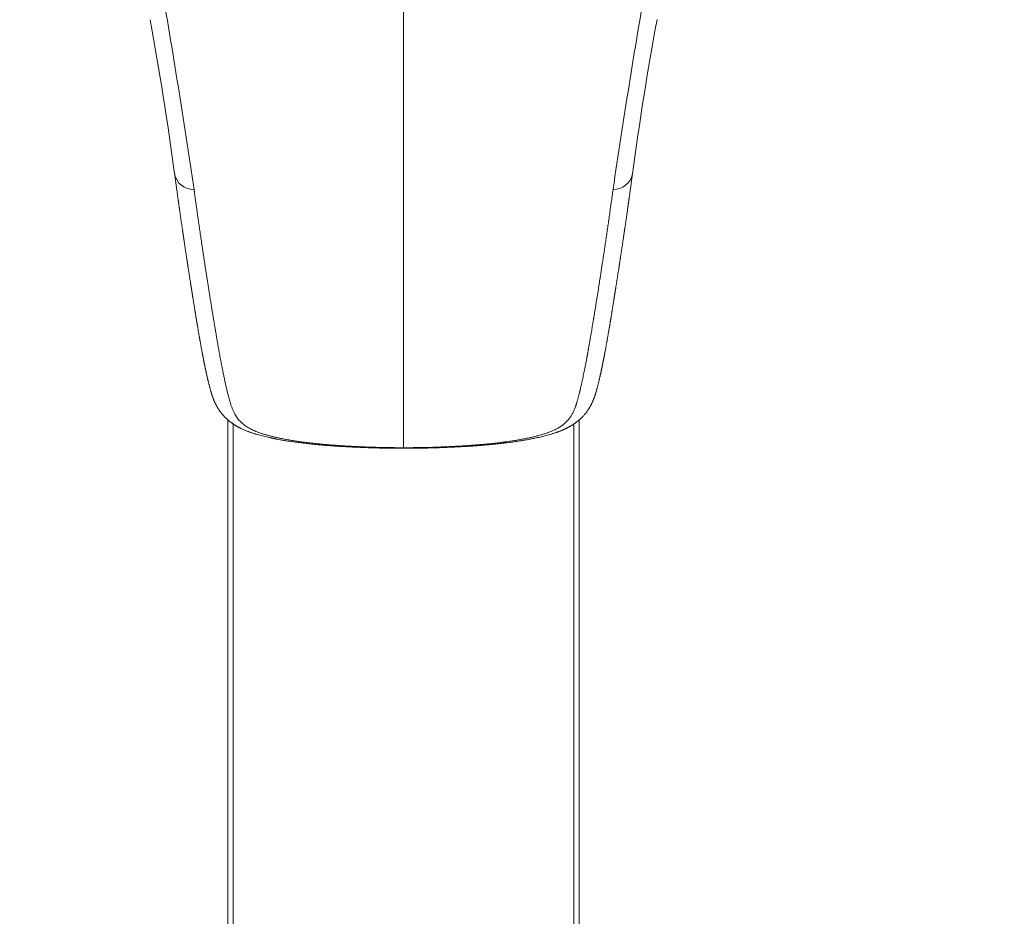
# Model space of a CAD drawing. Header units: millimetres. Extents: x 102382 to 164490, y 45733 to 103316.
# Tile 43 of 183: x 134833 to 134904, y 54650 to 54714. Entities that reach past the tile are written whole.
import ezdxf

# ---------------------------------------------------------------- set-up
doc = ezdxf.new("R2010")
doc.units = ezdxf.units.MM
doc.layers.add('_SA-PORAND_hatch', color=254, linetype='Continuous', lineweight=9, true_color=0xbebebe)
doc.layers.add('_SA-SANTEHN', color=7, linetype='Continuous', lineweight=0, true_color=0x4c5f99)

msp = doc.modelspace()

# ---------------------------------------------------------------- hatches: boundary and pattern name
at = {"layer": '_SA-PORAND_hatch', "true_color": 0xb7c7cc}
h = msp.add_hatch(dxfattribs=at)
h.set_pattern_fill('Grid', color=9, scale=1000, style=0, pattern_type=2)
h.set_pattern_definition([(0, (0, 0), (0, 250), []), (90, (0, 0), (-250, 2e-14), [])])
h.paths.add_polyline_path([(134390, 53889.999), (135330.631, 53889.999), (135330.631, 54889.999), (134390, 54889.999)], flags=0)

# ---------------------------------------------------------------- linework, layer by layer
at = {"layer": '_SA-SANTEHN', "lineweight": 0}
for p, q in [((134860.315, 54732.676), (134860.315, 54683.309)), ((134847.665, 54547.403), (134847.665, 54685.306)), ((134848.04, 54685.021), (134848.04, 54547.403)), ((134872.591, 54547.403), (134872.591, 54685.021)), ((134872.965, 54685.306), (134872.965, 54547.403))]:
    msp.add_line(p, q, dxfattribs=at)
at = {"layer": '_SA-SANTEHN', "lineweight": 0, "extrusion": (0, 0, -1)}
for centre, radius, start, end in [((-134201.438, 54606.521), 650.814, 170.237651, 171.57116), ((-134613.256, 54672.005), 232.647, 169.56628, 172.33635), ((-135107.699, 54671.955), 232.975, 7.66528, 10.43458), ((-134845.156, 54703.272), 1.356, 267.1647, 349.71967), ((-134847.41, 54683.305), 12.906, 179.98069, 180.16525)]:
    msp.add_arc(centre, radius, start, end, dxfattribs=at)
at = {"layer": '_SA-SANTEHN', "lineweight": 0}
for centre, radius, start, end in [((135530.656, 54604.686), 662.424, 170.249335, 171.559473), ((134875.473, 54703.269), 1.352, 267.23258, 349.88051)]:
    msp.add_arc(centre, radius, start, end, dxfattribs=at)
for points, knots in [([(134843.822, 54703.03), (134843.824, 54703.015), (134843.835, 54702.935), (134843.854, 54702.792), (134843.88, 54702.605), (134843.904, 54702.428), (134843.927, 54702.26), (134843.949, 54702.101), (134843.97, 54701.952), (134843.988, 54701.821), (134844.004, 54701.708), (134844.018, 54701.61), (134844.031, 54701.518), (134844.043, 54701.431), (134844.054, 54701.351), (134844.064, 54701.276), (134844.074, 54701.21), (134844.082, 54701.149), (134844.09, 54701.095), (134844.097, 54701.048), (134844.102, 54701.011), (134844.106, 54700.983), (134844.109, 54700.957), (134844.114, 54700.927), (134844.119, 54700.889), (134844.125, 54700.846), (134844.132, 54700.797), (134844.14, 54700.743), (134844.148, 54700.684), (134844.157, 54700.623), (134844.165, 54700.562), (134844.174, 54700.501), (134844.183, 54700.44), (134844.206, 54700.279), (134844.243, 54700.018), (134844.295, 54699.657), (134844.333, 54699.395), (134844.358, 54699.228), (134844.368, 54699.159), (134844.378, 54699.09), (134844.388, 54699.024), (134844.397, 54698.963), (134844.405, 54698.909), (134844.411, 54698.865), (134844.416, 54698.83), (134844.42, 54698.802), (134844.424, 54698.779), (134844.427, 54698.757), (134844.431, 54698.73), (134844.436, 54698.695), (134844.442, 54698.655), (134844.449, 54698.61), (134844.456, 54698.562), (134844.464, 54698.509), (134844.472, 54698.453), (134844.48, 54698.396), (134844.489, 54698.34), (134844.497, 54698.285), (134844.51, 54698.193), (134844.529, 54698.065), (134844.555, 54697.895), (134844.581, 54697.723), (134844.607, 54697.551), (134844.628, 54697.407), (134844.646, 54697.292), (134844.659, 54697.201), (134844.672, 54697.116), (134844.684, 54697.036), (134844.695, 54696.963), (134844.706, 54696.897), (134844.715, 54696.838), (134844.723, 54696.785), (134844.729, 54696.74), (134844.735, 54696.701), (134844.74, 54696.669), (134844.744, 54696.645), (134844.747, 54696.628), (134844.748, 54696.616), (134844.75, 54696.603), (134844.753, 54696.584), (134844.758, 54696.556), (134844.763, 54696.518), (134844.77, 54696.472), (134844.779, 54696.419), (134844.787, 54696.363), (134844.801, 54696.274), (134844.819, 54696.153), (134844.843, 54695.999), (134844.867, 54695.845), (134844.892, 54695.683), (134844.918, 54695.516), (134844.945, 54695.343), (134844.966, 54695.208), (134844.982, 54695.106), (134844.993, 54695.038), (134845.004, 54694.969), (134845.015, 54694.899), (134845.026, 54694.83), (134845.036, 54694.767), (134845.044, 54694.713), (134845.05, 54694.672), (134845.055, 54694.64), (134845.059, 54694.616), (134845.062, 54694.596), (134845.066, 54694.575), (134845.07, 54694.55), (134845.075, 54694.518), (134845.081, 54694.481), (134845.087, 54694.438), (134845.095, 54694.389), (134845.104, 54694.335), (134845.113, 54694.275), (134845.123, 54694.21), (134845.138, 54694.119), (134845.155, 54694.008), (134845.176, 54693.88), (134845.195, 54693.759), (134845.213, 54693.646), (134845.23, 54693.54), (134845.246, 54693.44), (134845.261, 54693.348), (134845.275, 54693.262), (134845.288, 54693.181), (134845.301, 54693.105), (134845.313, 54693.033), (134845.324, 54692.962), (134845.335, 54692.894), (134845.346, 54692.83), (134845.355, 54692.772), (134845.364, 54692.718), (134845.372, 54692.667), (134845.38, 54692.621), (134845.386, 54692.585), (134845.391, 54692.556), (134845.395, 54692.531), (134845.4, 54692.502), (134845.405, 54692.469), (134845.411, 54692.431), (134845.419, 54692.386), (134845.428, 54692.332), (134845.438, 54692.269), (134845.45, 54692.2), (134845.462, 54692.126), (134845.479, 54692.027), (134845.499, 54691.907), (134845.521, 54691.779), (134845.54, 54691.667), (134845.557, 54691.571), (134845.573, 54691.478), (134845.588, 54691.39), (134845.602, 54691.308), (134845.615, 54691.238), (134845.625, 54691.178), (134845.634, 54691.128), (134845.643, 54691.078), (134845.652, 54691.028), (134845.661, 54690.977), (134845.672, 54690.912), (134845.687, 54690.832), (134845.704, 54690.734), (134845.723, 54690.629), (134845.744, 54690.518), (134845.766, 54690.398), (134845.79, 54690.272), (134845.81, 54690.166), (134845.825, 54690.086), (134845.834, 54690.035), (134845.843, 54689.989), (134845.852, 54689.947), (134845.859, 54689.91), (134845.865, 54689.878), (134845.87, 54689.85), (134845.875, 54689.825), (134845.881, 54689.794), (134845.889, 54689.754), (134845.899, 54689.705), (134845.91, 54689.65), (134845.921, 54689.591), (134845.933, 54689.532), (134845.945, 54689.472), (134845.957, 54689.412), (134845.969, 54689.354), (134845.982, 54689.291), (134845.996, 54689.223), (134846.011, 54689.151), (134846.025, 54689.082), (134846.039, 54689.016), (134846.052, 54688.956), (134846.063, 54688.903), (134846.073, 54688.855), (134846.083, 54688.809), (134846.093, 54688.762), (134846.104, 54688.711), (134846.116, 54688.655), (134846.13, 54688.593), (134846.145, 54688.525), (134846.161, 54688.453), (134846.178, 54688.38), (134846.194, 54688.308), (134846.211, 54688.239), (134846.226, 54688.174), (134846.243, 54688.103), (134846.262, 54688.026), (134846.283, 54687.939), (134846.305, 54687.854), (134846.325, 54687.776), (134846.344, 54687.703), (134846.362, 54687.633), (134846.381, 54687.561), (134846.401, 54687.491), (134846.419, 54687.423), (134846.438, 54687.359), (134846.457, 54687.294), (134846.476, 54687.229), (134846.496, 54687.164), (134846.518, 54687.096), (134846.544, 54687.02), (134846.568, 54686.949), (134846.59, 54686.891), (134846.606, 54686.847), (134846.621, 54686.808), (134846.635, 54686.773), (134846.648, 54686.742), (134846.66, 54686.712), (134846.675, 54686.677), (134846.691, 54686.639), (134846.709, 54686.599), (134846.725, 54686.563), (134846.739, 54686.533), (134846.751, 54686.509), (134846.762, 54686.485), (134846.775, 54686.459), (134846.79, 54686.428), (134846.808, 54686.394), (134846.827, 54686.358), (134846.846, 54686.322), (134846.865, 54686.288), (134846.881, 54686.259), (134846.896, 54686.234), (134846.91, 54686.21), (134846.925, 54686.183), (134846.942, 54686.157), (134846.957, 54686.131), (134846.971, 54686.109), (134846.983, 54686.09), (134846.995, 54686.072), (134847.01, 54686.049), (134847.031, 54686.019), (134847.054, 54685.984), (134847.078, 54685.95), (134847.099, 54685.921), (134847.118, 54685.895), (134847.136, 54685.87), (134847.155, 54685.845), (134847.174, 54685.821), (134847.195, 54685.795), (134847.216, 54685.769), (134847.236, 54685.744), (134847.253, 54685.723), (134847.27, 54685.703), (134847.29, 54685.68), (134847.315, 54685.651), (134847.344, 54685.619), (134847.374, 54685.587), (134847.401, 54685.557), (134847.429, 54685.528), (134847.458, 54685.498), (134847.493, 54685.464), (134847.535, 54685.423), (134847.582, 54685.38), (134847.629, 54685.337), (134847.676, 54685.296), (134847.726, 54685.254), (134847.77, 54685.218), (134847.804, 54685.192), (134847.829, 54685.172), (134847.855, 54685.153), (134847.881, 54685.133), (134847.91, 54685.112), (134847.943, 54685.088), (134847.979, 54685.062), (134848.019, 54685.035), (134848.059, 54685.007), (134848.098, 54684.982), (134848.132, 54684.96), (134848.162, 54684.941), (134848.19, 54684.924), (134848.222, 54684.904), (134848.262, 54684.88), (134848.309, 54684.853), (134848.357, 54684.826), (134848.394, 54684.806), (134848.423, 54684.79), (134848.449, 54684.776), (134848.48, 54684.76), (134848.516, 54684.741), (134848.554, 54684.722), (134848.604, 54684.697), (134848.676, 54684.662), (134848.773, 54684.618), (134848.88, 54684.572), (134848.987, 54684.527), (134849.091, 54684.487), (134849.185, 54684.452), (134849.27, 54684.422), (134849.35, 54684.394), (134849.435, 54684.365), (134849.518, 54684.338), (134849.6, 54684.313), (134849.684, 54684.287), (134849.804, 54684.252), (134849.96, 54684.208), (134850.156, 54684.157), (134850.359, 54684.106), (134850.532, 54684.066), (134850.671, 54684.035), (134850.767, 54684.014), (134850.854, 54683.995), (134850.934, 54683.979), (134851.011, 54683.963), (134851.091, 54683.948), (134851.197, 54683.927), (134851.329, 54683.902), (134851.481, 54683.874), (134851.627, 54683.849), (134851.767, 54683.825), (134851.904, 54683.803), (134852.043, 54683.781), (134852.19, 54683.759), (134852.35, 54683.735), (134852.525, 54683.711), (134852.714, 54683.686), (134852.906, 54683.661), (134853.099, 54683.638), (134853.292, 54683.615), (134853.495, 54683.593), (134853.709, 54683.57), (134853.93, 54683.548), (134854.146, 54683.528), (134854.348, 54683.51), (134854.53, 54683.494), (134854.696, 54683.48), (134854.847, 54683.468), (134854.985, 54683.458), (134855.11, 54683.449), (134855.221, 54683.441), (134855.314, 54683.434), (134855.389, 54683.429), (134855.448, 54683.425), (134855.488, 54683.422), (134855.516, 54683.421), (134855.54, 54683.419), (134855.572, 54683.417), (134855.614, 54683.414), (134855.674, 54683.41), (134855.753, 54683.405), (134855.854, 54683.399), (134855.972, 54683.392), (134856.107, 54683.385), (134856.26, 54683.376), (134856.432, 54683.367), (134856.621, 54683.358), (134856.827, 54683.348), (134857.051, 54683.338), (134857.29, 54683.328), (134857.546, 54683.318), (134857.819, 54683.308), (134858.111, 54683.299), (134858.423, 54683.29), (134858.756, 54683.283), (134859.106, 54683.276), (134859.475, 54683.271), (134859.861, 54683.268), (134860.143, 54683.267), (134860.297, 54683.267), (134860.315, 54683.267)], [0, 0, 0, 0, 0.001619, 0.008773, 0.015597, 0.022092, 0.028257, 0.034092, 0.039597, 0.044773, 0.048608, 0.052239, 0.055668, 0.058892, 0.061913, 0.0647, 0.067195, 0.069397, 0.071515, 0.073265, 0.074647, 0.075662, 0.076471, 0.077585, 0.079002, 0.080724, 0.082519, 0.084555, 0.08682, 0.089134, 0.091442, 0.093744, 0.096041, 0.098333, 0.112105, 0.125781, 0.139723, 0.142385, 0.145058, 0.147742, 0.150383, 0.152765, 0.154864, 0.156682, 0.157912, 0.158969, 0.159851, 0.160594, 0.161594, 0.162964, 0.164702, 0.166345, 0.168221, 0.170329, 0.172571, 0.174791, 0.176985, 0.179155, 0.1813, 0.187878, 0.19421, 0.201427, 0.208295, 0.214814, 0.218559, 0.222177, 0.225644, 0.228856, 0.231802, 0.234437, 0.236816, 0.238938, 0.240803, 0.242338, 0.243642, 0.244714, 0.245237, 0.24568, 0.246135, 0.246835, 0.248005, 0.24954, 0.251439, 0.253667, 0.255958, 0.258262, 0.264491, 0.270806, 0.277183, 0.283436, 0.29078, 0.297883, 0.304897, 0.307709, 0.310555, 0.313434, 0.316347, 0.319294, 0.322191, 0.324277, 0.326003, 0.327369, 0.328375, 0.329023, 0.329878, 0.330963, 0.332278, 0.333855, 0.335671, 0.337726, 0.34002, 0.342553, 0.345325, 0.348293, 0.354044, 0.359498, 0.364655, 0.369516, 0.37408, 0.378347, 0.382317, 0.38599, 0.389519, 0.392763, 0.395904, 0.398965, 0.401947, 0.40485, 0.40727, 0.409631, 0.411913, 0.413942, 0.415681, 0.416667, 0.417733, 0.418998, 0.420459, 0.422117, 0.423972, 0.426459, 0.42923, 0.432285, 0.435621, 0.439026, 0.445499, 0.451688, 0.456187, 0.460523, 0.464695, 0.4687, 0.472431, 0.475843, 0.478298, 0.480556, 0.48277, 0.485043, 0.487375, 0.489799, 0.493923, 0.498426, 0.503307, 0.508482, 0.513829, 0.519908, 0.526193, 0.528719, 0.531157, 0.533362, 0.535333, 0.537098, 0.538621, 0.539902, 0.541005, 0.542277, 0.544276, 0.546652, 0.549406, 0.552184, 0.555094, 0.557982, 0.560849, 0.563694, 0.566518, 0.570081, 0.573609, 0.577079, 0.580315, 0.583279, 0.585972, 0.588263, 0.590438, 0.592775, 0.595284, 0.597963, 0.601143, 0.604519, 0.60809, 0.611842, 0.615496, 0.618953, 0.622214, 0.625284, 0.629624, 0.634041, 0.638415, 0.642649, 0.646092, 0.64974, 0.653504, 0.657223, 0.660504, 0.663743, 0.66694, 0.670083, 0.673126, 0.676217, 0.679808, 0.683775, 0.686022, 0.688016, 0.689767, 0.691436, 0.692722, 0.694023, 0.695564, 0.697381, 0.69923, 0.700926, 0.702289, 0.703318, 0.704269, 0.705456, 0.706882, 0.708406, 0.710088, 0.711737, 0.71326, 0.714654, 0.715614, 0.716686, 0.717869, 0.71915, 0.720319, 0.72131, 0.722123, 0.722845, 0.723836, 0.725136, 0.72696, 0.728498, 0.729748, 0.730893, 0.731997, 0.733074, 0.734234, 0.735345, 0.736617, 0.737769, 0.7387, 0.739487, 0.740503, 0.741815, 0.743401, 0.74492, 0.746258, 0.747412, 0.74897, 0.750336, 0.752149, 0.754529, 0.756379, 0.758078, 0.7603, 0.762223, 0.763185, 0.764109, 0.765035, 0.766002, 0.766964, 0.768132, 0.76947, 0.770719, 0.772267, 0.773536, 0.774605, 0.775564, 0.776414, 0.777329, 0.778578, 0.780155, 0.78164, 0.782839, 0.783479, 0.78421, 0.785108, 0.786175, 0.787299, 0.788254, 0.790407, 0.793203, 0.79603, 0.798655, 0.801315, 0.803704, 0.805418, 0.807361, 0.809388, 0.811261, 0.813053, 0.814931, 0.816835, 0.820968, 0.825029, 0.829203, 0.833547, 0.835555, 0.837474, 0.839178, 0.840668, 0.842094, 0.843629, 0.845274, 0.848216, 0.851086, 0.853804, 0.85637, 0.858788, 0.861299, 0.863915, 0.866772, 0.86987, 0.873207, 0.876784, 0.879948, 0.883276, 0.886768, 0.890422, 0.894233, 0.898056, 0.90139, 0.904452, 0.907244, 0.909771, 0.912035, 0.91418, 0.916027, 0.917576, 0.918829, 0.919791, 0.920515, 0.920845, 0.921187, 0.921711, 0.922421, 0.923316, 0.924695, 0.926364, 0.928322, 0.930568, 0.933112, 0.935948, 0.939076, 0.942497, 0.946212, 0.950145, 0.954362, 0.958862, 0.963645, 0.968817, 0.974284, 0.980044, 0.986098, 0.992444, 0.999079, 1, 1, 1, 1]), ([(134860.315, 54683.267), (134860.334, 54683.267), (134860.487, 54683.267), (134860.768, 54683.268), (134861.154, 54683.271), (134861.522, 54683.276), (134861.87, 54683.283), (134862.198, 54683.29), (134862.507, 54683.298), (134862.798, 54683.308), (134863.073, 54683.317), (134863.333, 54683.327), (134863.576, 54683.337), (134863.802, 54683.348), (134864.009, 54683.357), (134864.199, 54683.367), (134864.37, 54683.376), (134864.524, 54683.385), (134864.66, 54683.392), (134864.777, 54683.399), (134864.878, 54683.405), (134864.961, 54683.411), (134865.026, 54683.415), (134865.074, 54683.418), (134865.108, 54683.42), (134865.141, 54683.422), (134865.183, 54683.425), (134865.242, 54683.429), (134865.315, 54683.434), (134865.404, 54683.44), (134865.508, 54683.448), (134865.628, 54683.456), (134865.764, 54683.467), (134865.914, 54683.479), (134866.08, 54683.492), (134866.261, 54683.508), (134866.457, 54683.525), (134866.694, 54683.548), (134866.96, 54683.574), (134867.244, 54683.604), (134867.508, 54683.635), (134867.753, 54683.665), (134867.967, 54683.692), (134868.154, 54683.718), (134868.314, 54683.74), (134868.461, 54683.762), (134868.596, 54683.783), (134868.721, 54683.802), (134868.849, 54683.823), (134868.987, 54683.846), (134869.139, 54683.872), (134869.296, 54683.901), (134869.459, 54683.931), (134869.617, 54683.963), (134869.784, 54683.997), (134869.962, 54684.035), (134870.152, 54684.078), (134870.34, 54684.123), (134870.519, 54684.168), (134870.692, 54684.214), (134870.842, 54684.256), (134870.969, 54684.294), (134871.072, 54684.326), (134871.176, 54684.359), (134871.273, 54684.391), (134871.36, 54684.421), (134871.432, 54684.447), (134871.5, 54684.472), (134871.568, 54684.498), (134871.638, 54684.525), (134871.708, 54684.554), (134871.779, 54684.584), (134871.839, 54684.61), (134871.89, 54684.633), (134871.927, 54684.65), (134871.958, 54684.664), (134871.985, 54684.677), (134872.013, 54684.69), (134872.045, 54684.706), (134872.084, 54684.726), (134872.126, 54684.747), (134872.166, 54684.768), (134872.198, 54684.785), (134872.227, 54684.8), (134872.259, 54684.818), (134872.298, 54684.84), (134872.341, 54684.864), (134872.382, 54684.889), (134872.417, 54684.909), (134872.448, 54684.928), (134872.478, 54684.947), (134872.511, 54684.968), (134872.549, 54684.993), (134872.594, 54685.022), (134872.646, 54685.058), (134872.697, 54685.094), (134872.742, 54685.127), (134872.777, 54685.153), (134872.808, 54685.177), (134872.839, 54685.201), (134872.868, 54685.225), (134872.898, 54685.248), (134872.925, 54685.271), (134872.952, 54685.294), (134872.976, 54685.315), (134872.997, 54685.333), (134873.018, 54685.352), (134873.063, 54685.393), (134873.12, 54685.446), (134873.19, 54685.515), (134873.256, 54685.584), (134873.321, 54685.656), (134873.385, 54685.731), (134873.438, 54685.797), (134873.488, 54685.861), (134873.522, 54685.907), (134873.546, 54685.94), (134873.564, 54685.965), (134873.584, 54685.994), (134873.603, 54686.022), (134873.62, 54686.048), (134873.632, 54686.067), (134873.642, 54686.082), (134873.653, 54686.099), (134873.666, 54686.12), (134873.683, 54686.147), (134873.702, 54686.178), (134873.72, 54686.208), (134873.738, 54686.239), (134873.757, 54686.272), (134873.777, 54686.308), (134873.798, 54686.346), (134873.819, 54686.386), (134873.839, 54686.426), (134873.856, 54686.459), (134873.868, 54686.485), (134873.877, 54686.503), (134873.886, 54686.522), (134873.897, 54686.544), (134873.909, 54686.57), (134873.922, 54686.599), (134873.936, 54686.631), (134873.949, 54686.66), (134873.962, 54686.69), (134873.974, 54686.72), (134873.987, 54686.75), (134873.998, 54686.78), (134874.01, 54686.809), (134874.023, 54686.844), (134874.039, 54686.885), (134874.057, 54686.933), (134874.075, 54686.985), (134874.093, 54687.037), (134874.109, 54687.086), (134874.124, 54687.13), (134874.137, 54687.171), (134874.149, 54687.211), (134874.172, 54687.287), (134874.205, 54687.398), (134874.239, 54687.521), (134874.267, 54687.626), (134874.291, 54687.716), (134874.315, 54687.809), (134874.339, 54687.905), (134874.363, 54688), (134874.385, 54688.093), (134874.405, 54688.176), (134874.423, 54688.25), (134874.439, 54688.319), (134874.456, 54688.393), (134874.474, 54688.471), (134874.491, 54688.549), (134874.508, 54688.626), (134874.523, 54688.694), (134874.535, 54688.751), (134874.545, 54688.796), (134874.554, 54688.839), (134874.563, 54688.881), (134874.573, 54688.925), (134874.583, 54688.974), (134874.594, 54689.028), (134874.607, 54689.089), (134874.621, 54689.154), (134874.635, 54689.222), (134874.649, 54689.291), (134874.662, 54689.354), (134874.673, 54689.411), (134874.683, 54689.462), (134874.694, 54689.513), (134874.704, 54689.564), (134874.714, 54689.615), (134874.724, 54689.662), (134874.732, 54689.705), (134874.739, 54689.742), (134874.745, 54689.774), (134874.751, 54689.802), (134874.756, 54689.826), (134874.76, 54689.849), (134874.766, 54689.877), (134874.773, 54689.913), (134874.781, 54689.957), (134874.791, 54690.009), (134874.802, 54690.068), (134874.814, 54690.13), (134874.832, 54690.221), (134874.854, 54690.338), (134874.878, 54690.467), (134874.898, 54690.578), (134874.915, 54690.672), (134874.931, 54690.761), (134874.946, 54690.844), (134874.96, 54690.92), (134874.972, 54690.989), (134874.984, 54691.053), (134874.995, 54691.116), (134875.006, 54691.18), (134875.018, 54691.249), (134875.031, 54691.326), (134875.048, 54691.42), (134875.067, 54691.533), (134875.09, 54691.663), (134875.113, 54691.8), (134875.133, 54691.916), (134875.149, 54692.01), (134875.16, 54692.078), (134875.172, 54692.146), (134875.183, 54692.212), (134875.193, 54692.274), (134875.202, 54692.33), (134875.211, 54692.38), (134875.218, 54692.426), (134875.225, 54692.467), (134875.231, 54692.503), (134875.236, 54692.534), (134875.241, 54692.561), (134875.245, 54692.587), (134875.25, 54692.616), (134875.255, 54692.648), (134875.265, 54692.709), (134875.28, 54692.799), (134875.3, 54692.92), (134875.317, 54693.024), (134875.331, 54693.109), (134875.341, 54693.174), (134875.352, 54693.243), (134875.365, 54693.318), (134875.379, 54693.405), (134875.395, 54693.507), (134875.414, 54693.623), (134875.434, 54693.749), (134875.451, 54693.857), (134875.465, 54693.944), (134875.475, 54694.009), (134875.486, 54694.076), (134875.497, 54694.145), (134875.508, 54694.212), (134875.518, 54694.277), (134875.528, 54694.338), (134875.536, 54694.393), (134875.544, 54694.444), (134875.551, 54694.488), (134875.557, 54694.527), (134875.562, 54694.559), (134875.566, 54694.584), (134875.57, 54694.604), (134875.573, 54694.622), (134875.576, 54694.643), (134875.58, 54694.669), (134875.585, 54694.701), (134875.591, 54694.739), (134875.598, 54694.781), (134875.605, 54694.827), (134875.612, 54694.874), (134875.627, 54694.967), (134875.648, 54695.103), (134875.676, 54695.284), (134875.705, 54695.466), (134875.734, 54695.651), (134875.764, 54695.848), (134875.796, 54696.057), (134875.822, 54696.222), (134875.839, 54696.334), (134875.848, 54696.391), (134875.857, 54696.448), (134875.865, 54696.5), (134875.872, 54696.546), (134875.877, 54696.582), (134875.881, 54696.609), (134875.884, 54696.627), (134875.886, 54696.641), (134875.888, 54696.653), (134875.89, 54696.666), (134875.892, 54696.681), (134875.896, 54696.704), (134875.901, 54696.737), (134875.908, 54696.782), (134875.916, 54696.834), (134875.925, 54696.894), (134875.935, 54696.962), (134875.947, 54697.037), (134875.959, 54697.12), (134875.973, 54697.21), (134875.99, 54697.324), (134876.011, 54697.464), (134876.036, 54697.632), (134876.063, 54697.809), (134876.091, 54697.995), (134876.12, 54698.191), (134876.144, 54698.349), (134876.161, 54698.465), (134876.171, 54698.532), (134876.18, 54698.594), (134876.187, 54698.645), (134876.193, 54698.685), (134876.198, 54698.715), (134876.201, 54698.739), (134876.204, 54698.761), (134876.208, 54698.783), (134876.212, 54698.809), (134876.216, 54698.841), (134876.222, 54698.878), (134876.228, 54698.921), (134876.235, 54698.97), (134876.243, 54699.024), (134876.267, 54699.188), (134876.305, 54699.444), (134876.355, 54699.793), (134876.41, 54700.175), (134876.452, 54700.468), (134876.481, 54700.673), (134876.49, 54700.734), (134876.498, 54700.792), (134876.505, 54700.842), (134876.511, 54700.885), (134876.516, 54700.92), (134876.52, 54700.948), (134876.523, 54700.968), (134876.525, 54700.986), (134876.528, 54701.004), (134876.531, 54701.025), (134876.534, 54701.05), (134876.539, 54701.083), (134876.545, 54701.125), (134876.553, 54701.179), (134876.561, 54701.239), (134876.572, 54701.315), (134876.585, 54701.407), (134876.6, 54701.514), (134876.616, 54701.631), (134876.634, 54701.757), (134876.652, 54701.892), (134876.672, 54702.035), (134876.693, 54702.183), (134876.714, 54702.336), (134876.735, 54702.492), (134876.758, 54702.655), (134876.781, 54702.827), (134876.798, 54702.953), (134876.808, 54703.022), (134876.809, 54703.031)], [0, 0, 0, 0, 0.0009077, 0.0075304, 0.0138642, 0.0199075, 0.0256589, 0.0310227, 0.0361037, 0.0409016, 0.0454163, 0.0497311, 0.0537511, 0.0574763, 0.060907, 0.0640434, 0.0668862, 0.0694364, 0.0716823, 0.0736394, 0.0753075, 0.0766864, 0.0777757, 0.0785749, 0.0790839, 0.0794853, 0.0802105, 0.0811727, 0.0824267, 0.0838896, 0.0856198, 0.0876189, 0.0898886, 0.0924315, 0.095198, 0.0982348, 0.1015445, 0.1051278, 0.1102708, 0.1151246, 0.1196826, 0.1239402, 0.1278946, 0.1309579, 0.1338103, 0.1364516, 0.1388811, 0.1410983, 0.1432242, 0.1458753, 0.1486906, 0.1516724, 0.1547365, 0.1578988, 0.1607958, 0.1643906, 0.1683505, 0.1721708, 0.1758579, 0.1794842, 0.1831795, 0.1855574, 0.1878589, 0.1901355, 0.1926377, 0.1945421, 0.1962276, 0.1978038, 0.1994129, 0.2012096, 0.2029894, 0.2046797, 0.2065858, 0.2076759, 0.2086724, 0.2095245, 0.2102321, 0.2108931, 0.2117687, 0.2128916, 0.2141993, 0.2153492, 0.2162759, 0.2170203, 0.2178715, 0.2190856, 0.2205145, 0.2218246, 0.2228649, 0.2237835, 0.224718, 0.2257765, 0.2269768, 0.2284612, 0.230258, 0.2322478, 0.2338406, 0.2350093, 0.2361105, 0.237212, 0.238467, 0.239469, 0.2405968, 0.2417123, 0.2426723, 0.2434774, 0.2442803, 0.2452714, 0.2491899, 0.2517002, 0.2547381, 0.2586971, 0.261475, 0.2649697, 0.2676745, 0.2701754, 0.2711183, 0.2722381, 0.2735341, 0.2749968, 0.2760464, 0.276895, 0.2775431, 0.2781181, 0.2791396, 0.2803986, 0.281863, 0.2832467, 0.2844811, 0.2860497, 0.2876234, 0.2893721, 0.2911827, 0.2930193, 0.2947275, 0.2956831, 0.2964839, 0.2972445, 0.2982155, 0.2994052, 0.3007856, 0.3022732, 0.3036295, 0.3048455, 0.3063401, 0.3076412, 0.308959, 0.3103019, 0.3116957, 0.3136897, 0.3159432, 0.3184535, 0.3209535, 0.3232373, 0.3252712, 0.3271494, 0.3290562, 0.3310087, 0.3381772, 0.3453482, 0.3498494, 0.3544535, 0.3592885, 0.3642373, 0.3691037, 0.3738602, 0.3783252, 0.3816172, 0.3850447, 0.3887535, 0.3927074, 0.396636, 0.4004834, 0.4042232, 0.4066842, 0.4089414, 0.410995, 0.4129964, 0.4151934, 0.4175897, 0.4201852, 0.4232701, 0.4265532, 0.429881, 0.4332396, 0.4366291, 0.4390691, 0.4415248, 0.4439963, 0.4464836, 0.4489637, 0.4512595, 0.453334, 0.4550414, 0.4565629, 0.4578986, 0.4590485, 0.4600577, 0.4612209, 0.4630012, 0.4651173, 0.4675691, 0.4703567, 0.4733797, 0.4763679, 0.4832152, 0.4897869, 0.4943121, 0.4986753, 0.5027749, 0.5065978, 0.510144, 0.5131806, 0.5160903, 0.5189062, 0.5217392, 0.5248805, 0.5283454, 0.5321336, 0.5377133, 0.5435787, 0.5497293, 0.5561649, 0.5591405, 0.5621732, 0.5652604, 0.5682234, 0.5709545, 0.5734113, 0.5756446, 0.5776545, 0.5794409, 0.5810337, 0.5823939, 0.5835222, 0.5846281, 0.5858818, 0.5872835, 0.5888331, 0.5938359, 0.5991156, 0.6046712, 0.6073859, 0.6101732, 0.613159, 0.6163785, 0.6198316, 0.6244763, 0.629486, 0.6348604, 0.6405995, 0.6432949, 0.6460637, 0.648906, 0.6518218, 0.6547735, 0.6575279, 0.660045, 0.6624503, 0.6645899, 0.6664636, 0.6680717, 0.669414, 0.6704907, 0.6712624, 0.6719259, 0.6728039, 0.6739121, 0.6752505, 0.6768191, 0.6786179, 0.6806004, 0.6825873, 0.684561, 0.6921859, 0.6997126, 0.707167, 0.7148008, 0.7226193, 0.7315429, 0.7404786, 0.7428189, 0.7451592, 0.7474994, 0.7497166, 0.7515787, 0.7530805, 0.754081, 0.7548167, 0.7552941, 0.7557421, 0.7562746, 0.7568915, 0.7575929, 0.7590982, 0.7608874, 0.7629605, 0.7653946, 0.7681304, 0.7711679, 0.7745069, 0.7781407, 0.781959, 0.7882541, 0.7949098, 0.801926, 0.8093027, 0.8170399, 0.8251375, 0.8278889, 0.8306348, 0.833079, 0.8351671, 0.8365579, 0.8377288, 0.83868, 0.8394112, 0.8402459, 0.8412663, 0.8425028, 0.8439552, 0.8456237, 0.8475082, 0.8496087, 0.8519141, 0.8665513, 0.8793493, 0.8920003, 0.9103032, 0.9127256, 0.9151208, 0.9172847, 0.9191823, 0.9208138, 0.922179, 0.9231374, 0.9239002, 0.9244812, 0.9251205, 0.9259058, 0.9268371, 0.9279143, 0.9296339, 0.9316294, 0.9339009, 0.9364484, 0.9401354, 0.9441527, 0.9484931, 0.9531567, 0.9581434, 0.9634532, 0.9690863, 0.9745338, 0.980253, 0.9862437, 0.9925061, 0.9990402, 1, 1, 1, 1]), ([(134860.315, 54683.309), (134860.307, 54683.309), (134860.286, 54683.309), (134860.246, 54683.31), (134860.189, 54683.31), (134860.115, 54683.31), (134860.025, 54683.31), (134859.919, 54683.311), (134859.795, 54683.311), (134859.648, 54683.313), (134859.474, 54683.314), (134859.272, 54683.317), (134859.049, 54683.321), (134858.804, 54683.325), (134858.538, 54683.332), (134858.251, 54683.339), (134857.956, 54683.349), (134857.657, 54683.359), (134857.354, 54683.372), (134857.035, 54683.386), (134856.701, 54683.402), (134856.352, 54683.421), (134855.988, 54683.443), (134855.609, 54683.468), (134855.229, 54683.496), (134854.851, 54683.526), (134854.474, 54683.559), (134854.086, 54683.597), (134853.69, 54683.64), (134853.316, 54683.684), (134852.967, 54683.73), (134852.644, 54683.776), (134852.32, 54683.826), (134851.995, 54683.88), (134851.692, 54683.936), (134851.411, 54683.992), (134851.152, 54684.048), (134850.898, 54684.107), (134850.65, 54684.169), (134850.41, 54684.235), (134850.178, 54684.305), (134849.966, 54684.375), (134849.772, 54684.445), (134849.597, 54684.516), (134849.434, 54684.59), (134849.282, 54684.667), (134849.141, 54684.745), (134849.012, 54684.826), (134848.892, 54684.909), (134848.772, 54685.002), (134848.652, 54685.106), (134848.536, 54685.221), (134848.431, 54685.34), (134848.336, 54685.462), (134848.25, 54685.587), (134848.172, 54685.715), (134848.093, 54685.864), (134848.015, 54686.033), (134847.94, 54686.225), (134847.874, 54686.424), (134847.809, 54686.64), (134847.744, 54686.873), (134847.677, 54687.126), (134847.612, 54687.388), (134847.548, 54687.661), (134847.495, 54687.894), (134847.453, 54688.084), (134847.422, 54688.228), (134847.391, 54688.374), (134847.36, 54688.519), (134847.331, 54688.662), (134847.302, 54688.803), (134847.274, 54688.944), (134847.228, 54689.171), (134847.168, 54689.484), (134847.092, 54689.885), (134847.02, 54690.284), (134846.949, 54690.68), (134846.883, 54691.059), (134846.821, 54691.421), (134846.763, 54691.765), (134846.706, 54692.106), (134846.65, 54692.442), (134846.595, 54692.775), (134846.541, 54693.104), (134846.489, 54693.429), (134846.436, 54693.754), (134846.384, 54694.079), (134846.332, 54694.404), (134846.282, 54694.724), (134846.232, 54695.038), (134846.184, 54695.347), (134846.136, 54695.65), (134846.09, 54695.947), (134846.045, 54696.238), (134846.002, 54696.523), (134845.959, 54696.803), (134845.918, 54697.076), (134845.878, 54697.337), (134845.841, 54697.588), (134845.805, 54697.828), (134845.771, 54698.061), (134845.737, 54698.289), (134845.704, 54698.511), (134845.673, 54698.729), (134845.642, 54698.94), (134845.612, 54699.145), (134845.583, 54699.344), (134845.556, 54699.536), (134845.53, 54699.718), (134845.505, 54699.89), (134845.482, 54700.052), (134845.46, 54700.209), (134845.439, 54700.359), (134845.418, 54700.508), (134845.397, 54700.655), (134845.377, 54700.801), (134845.358, 54700.938), (134845.34, 54701.068), (134845.323, 54701.189), (134845.307, 54701.302), (134845.293, 54701.407), (134845.28, 54701.505), (134845.267, 54701.594), (134845.256, 54701.675), (134845.246, 54701.748), (134845.238, 54701.812), (134845.23, 54701.868), (134845.225, 54701.902), (134845.223, 54701.918)], [0, 0, 0, 0, 0.000398, 0.001073, 0.002024, 0.003253, 0.004759, 0.006542, 0.008602, 0.01094, 0.013951, 0.017324, 0.021059, 0.025156, 0.029614, 0.034433, 0.039612, 0.044437, 0.049535, 0.054904, 0.060542, 0.066447, 0.07262, 0.079066, 0.085791, 0.092062, 0.098574, 0.10533, 0.112317, 0.119523, 0.12533, 0.131261, 0.137326, 0.143536, 0.149904, 0.155189, 0.160565, 0.166019, 0.171545, 0.177143, 0.182816, 0.188578, 0.193708, 0.198946, 0.204291, 0.209697, 0.215149, 0.220653, 0.226217, 0.23185, 0.239173, 0.246626, 0.254209, 0.261912, 0.269722, 0.277625, 0.285622, 0.296787, 0.308162, 0.319752, 0.331554, 0.345268, 0.359255, 0.373515, 0.388051, 0.402863, 0.410237, 0.417678, 0.425185, 0.432629, 0.439716, 0.446758, 0.453755, 0.460707, 0.480322, 0.499568, 0.518443, 0.536945, 0.555075, 0.570915, 0.586462, 0.601719, 0.616687, 0.631366, 0.645757, 0.659862, 0.673681, 0.687852, 0.701709, 0.715255, 0.728489, 0.741412, 0.754023, 0.766325, 0.778315, 0.789996, 0.801365, 0.812424, 0.823173, 0.833023, 0.842597, 0.851895, 0.860917, 0.869663, 0.878237, 0.886527, 0.894535, 0.90226, 0.909702, 0.916862, 0.923354, 0.929594, 0.935583, 0.941321, 0.946808, 0.952635, 0.958149, 0.96335, 0.968238, 0.972813, 0.977075, 0.981024, 0.98466, 0.988015, 0.991051, 0.993767, 0.996164, 0.998242, 1, 1, 1, 1]), ([(134860.315, 54683.309), (134860.55, 54683.31), (134861.017, 54683.311), (134861.718, 54683.322), (134862.338, 54683.338), (134862.878, 54683.356), (134863.218, 54683.369), (134863.44, 54683.379), (134863.543, 54683.384), (134863.646, 54683.388), (134863.749, 54683.393), (134863.852, 54683.398), (134863.955, 54683.404), (134864.181, 54683.416), (134864.524, 54683.435), (134864.979, 54683.465), (134865.416, 54683.497), (134865.837, 54683.531), (134866.254, 54683.569), (134866.666, 54683.61), (134867.056, 54683.653), (134867.317, 54683.685), (134867.458, 54683.703), (134867.501, 54683.709), (134867.544, 54683.714), (134867.587, 54683.72), (134867.629, 54683.726), (134867.781, 54683.746), (134868.038, 54683.783), (134868.392, 54683.838), (134868.73, 54683.897), (134869.053, 54683.957), (134869.36, 54684.02), (134869.651, 54684.086), (134869.928, 54684.154), (134870.188, 54684.225), (134870.434, 54684.298), (134870.659, 54684.372), (134870.865, 54684.448), (134871.054, 54684.525), (134871.21, 54684.597), (134871.339, 54684.662), (134871.418, 54684.706), (134871.47, 54684.736), (134871.496, 54684.751), (134871.523, 54684.767), (134871.548, 54684.783), (134871.574, 54684.799), (134871.63, 54684.834), (134871.713, 54684.891), (134871.819, 54684.97), (134871.92, 54685.054), (134872.015, 54685.142), (134872.088, 54685.216), (134872.14, 54685.273), (134872.172, 54685.31), (134872.2, 54685.343), (134872.227, 54685.375), (134872.261, 54685.419), (134872.303, 54685.476), (134872.357, 54685.554), (134872.415, 54685.645), (134872.475, 54685.748), (134872.532, 54685.858), (134872.586, 54685.972), (134872.638, 54686.092), (134872.673, 54686.182), (134872.694, 54686.24), (134872.702, 54686.262), (134872.71, 54686.286), (134872.718, 54686.308), (134872.724, 54686.328), (134872.736, 54686.363), (134872.752, 54686.412), (134872.773, 54686.48), (134872.796, 54686.554), (134872.821, 54686.638), (134872.848, 54686.732), (134872.876, 54686.833), (134872.905, 54686.94), (134872.935, 54687.054), (134872.962, 54687.16), (134872.986, 54687.256), (134873.002, 54687.322), (134873.014, 54687.37), (134873.021, 54687.398), (134873.027, 54687.426), (134873.033, 54687.45), (134873.049, 54687.516), (134873.074, 54687.624), (134873.111, 54687.783), (134873.148, 54687.95), (134873.187, 54688.124), (134873.226, 54688.306), (134873.266, 54688.497), (134873.308, 54688.698), (134873.351, 54688.91), (134873.395, 54689.132), (134873.434, 54689.336), (134873.47, 54689.52), (134873.499, 54689.676), (134873.522, 54689.8), (134873.536, 54689.873), (134873.541, 54689.899), (134873.542, 54689.906), (134873.543, 54689.912), (134873.544, 54689.919), (134873.545, 54689.925), (134873.547, 54689.932), (134873.548, 54689.938), (134873.55, 54689.949), (134873.553, 54689.968), (134873.559, 54689.997), (134873.565, 54690.034), (134873.574, 54690.079), (134873.583, 54690.132), (134873.594, 54690.193), (134873.606, 54690.261), (134873.62, 54690.338), (134873.635, 54690.421), (134873.651, 54690.512), (134873.669, 54690.611), (134873.687, 54690.715), (134873.706, 54690.823), (134873.725, 54690.934), (134873.746, 54691.052), (134873.768, 54691.178), (134873.79, 54691.31), (134873.814, 54691.449), (134873.84, 54691.6), (134873.868, 54691.765), (134873.898, 54691.942), (134873.929, 54692.129), (134873.962, 54692.325), (134873.985, 54692.469), (134874, 54692.557), (134874.005, 54692.588), (134874.01, 54692.619), (134874.015, 54692.65), (134874.02, 54692.676), (134874.026, 54692.718), (134874.04, 54692.798), (134874.066, 54692.958), (134874.112, 54693.245), (134874.18, 54693.662), (134874.262, 54694.175), (134874.345, 54694.696), (134874.411, 54695.112), (134874.449, 54695.356), (134874.463, 54695.447), (134874.468, 54695.475), (134874.472, 54695.503), (134874.476, 54695.532), (134874.481, 54695.56), (134874.5, 54695.684), (134874.535, 54695.907), (134874.585, 54696.232), (134874.636, 54696.568), (134874.689, 54696.915), (134874.743, 54697.27), (134874.797, 54697.633), (134874.852, 54698.004), (134874.909, 54698.387), (134874.967, 54698.783), (134875.026, 54699.193), (134875.087, 54699.617), (134875.149, 54700.053), (134875.212, 54700.501), (134875.276, 54700.962), (134875.342, 54701.434), (134875.385, 54701.756), (134875.407, 54701.918)], [0, 0, 0, 0, 0.011743, 0.023465, 0.035176, 0.042905, 0.050635, 0.052371, 0.054108, 0.055844, 0.057581, 0.059319, 0.061057, 0.062795, 0.070773, 0.078499, 0.085977, 0.093211, 0.100206, 0.107633, 0.114787, 0.120865, 0.121646, 0.122424, 0.123198, 0.12397, 0.124738, 0.125502, 0.132289, 0.138927, 0.145428, 0.151806, 0.158075, 0.16425, 0.170345, 0.176378, 0.182364, 0.188321, 0.193897, 0.199599, 0.205444, 0.209388, 0.213405, 0.214471, 0.215541, 0.216617, 0.217699, 0.218786, 0.219879, 0.224961, 0.230249, 0.235748, 0.241461, 0.247394, 0.250075, 0.252406, 0.25442, 0.25647, 0.258557, 0.262762, 0.26711, 0.273218, 0.279589, 0.286223, 0.293123, 0.300289, 0.307721, 0.309054, 0.310395, 0.311745, 0.313102, 0.314403, 0.315207, 0.319162, 0.322929, 0.326917, 0.331954, 0.337305, 0.34297, 0.348949, 0.355242, 0.36185, 0.366383, 0.371054, 0.37255, 0.37406, 0.375583, 0.377084, 0.378024, 0.386085, 0.394473, 0.403187, 0.412228, 0.421595, 0.431289, 0.441309, 0.451937, 0.462908, 0.474223, 0.481879, 0.489685, 0.496678, 0.499791, 0.500098, 0.500405, 0.500713, 0.501021, 0.501328, 0.501637, 0.501945, 0.502253, 0.503269, 0.504648, 0.506392, 0.508517, 0.511013, 0.513878, 0.517113, 0.520717, 0.524617, 0.528873, 0.533486, 0.538455, 0.5433, 0.54844, 0.553878, 0.559611, 0.565641, 0.571967, 0.578589, 0.586215, 0.594199, 0.602541, 0.61124, 0.620296, 0.621652, 0.623015, 0.624385, 0.625764, 0.627076, 0.62782, 0.631327, 0.637596, 0.648813, 0.668912, 0.691856, 0.714913, 0.735296, 0.744292, 0.745471, 0.746651, 0.747831, 0.749011, 0.750192, 0.751372, 0.764451, 0.777867, 0.791619, 0.805708, 0.820133, 0.834629, 0.849449, 0.864594, 0.880063, 0.896182, 0.91264, 0.929435, 0.946569, 0.964041, 0.981851, 1, 1, 1, 1])]:
    msp.add_open_spline(points, degree=3, knots=knots, dxfattribs=at)

doc.saveas('drawing.dxf')
